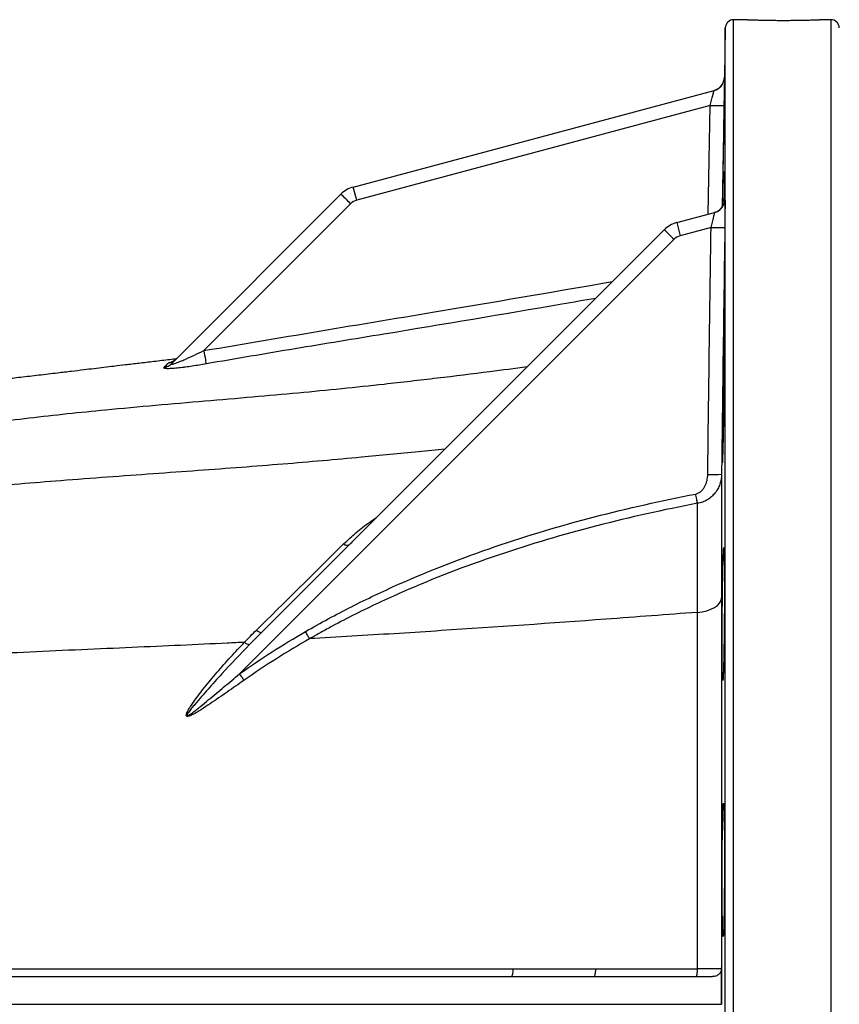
# Model space of a CAD drawing. Header units: millimetres. Extents: x 762 to 3564, y 267 to 3578.
# Tile 11 of 22: x 2140 to 2435, y 667 to 1022. Entities that reach past the tile are written whole.
import ezdxf

# ---------------------------------------------------------------- set-up
doc = ezdxf.new("R2010")
doc.units = ezdxf.units.MM

msp = doc.modelspace()

# ---------------------------------------------------------------- linework, layer by layer
at = {"color": 7, "linetype": 'Continuous', "lineweight": 25}
for p, q in [((2402.31, 1022.47), (2397.26, 1022.47)), ((2432.37, 1022.47), (2428.27, 1022.47)), ((2394.26, 1019.52), (2393.95, 1001.74)), ((2260.12, 962.13), (2390.25, 996.99)), ((2388.8, 991.52), (2261.39, 957.38)), ((2261.39, 957.38), (2260.12, 962.13)), ((2194.54, 898.44), (2255.64, 959.54)), ((2259.15, 956.09), (2206.21, 903.15)), ((2376.72, 949.31), (2390.42, 952.98)), ((2376.72, 949.31), (2377.99, 944.56)), ((2227.11, 801.59), (2372.23, 946.72)), ((2389.1, 947.54), (2377.99, 944.56)), ((2375.75, 943.27), (2219.1, 786.62)), ((2259.1, 833.61), (2259.67, 834.15)), ((2227.11, 801.59), (2226.46, 800.94)), ((1754.8, 677.47), (2317.14, 677.47)), ((2317.14, 677.47), (2317.26, 677.57)), ((2347.01, 677.47), (2347.1, 677.57)), ((2347.01, 677.47), (2389.7, 677.47)), ((1723.46, 667.47), (2392.87, 667.47)), ((2392.87, 667.47), (2392.91, 667.47))]:
    msp.add_line(p, q, dxfattribs=at)
at = {"color": 1, "linetype": 'Continuous', "lineweight": 25}
for p, q in [((2397.26, 667.47), (2397.26, 1022.47)), ((2432.37, 667.47), (2432.37, 1022.47)), ((2394.26, 667.47), (2394.26, 1019.52)), ((2393.92, 1001.22), (2393.95, 1001.74)), ((2388.12, 952.36), (2388.8, 991.52)), ((2394.02, 957.61), (2394.03, 957.71)), ((2226.46, 800.94), (2222.74, 797.17)), ((2394.26, 315.42), (2394.26, 667.47)), ((2397.26, 312.47), (2397.26, 667.47)), ((2432.37, 312.47), (2432.37, 667.47))]:
    msp.add_line(p, q, dxfattribs=at)
at = {"color": 1, "linetype": 'Continuous', "lineweight": 25, "flags": 128}
msp.add_lwpolyline([(2393.78, 991.52), (2393.61, 981.52), (2393.14, 954.95)], dxfattribs=at)
at = {"color": 7, "linetype": 'Continuous', "lineweight": 25, "flags": 128}
for points in [[(2206.21, 903.15), (2206.37, 902.29), (2206.51, 901.47), (2206.65, 900.69), (2206.78, 900), (2206.88, 899.4), (2206.97, 898.92), (2207.03, 898.57), (2207.06, 898.37)], [(2384.23, 848.12), (2384.17, 848.46), (2384.1, 848.84), (2384.02, 849.23), (2383.94, 849.65), (2383.85, 850.09), (2383.77, 850.53), (2383.68, 850.99), (2383.59, 851.45)], [(2384.21, 808.79), (2385.94, 808.99), (2387.58, 809.36), (2389.07, 809.88), (2390.37, 810.53), (2391.43, 811.29), (2392.22, 812.14), (2392.72, 813.05), (2392.91, 814)], [(2225.2, 802.37), (2225.55, 802.12), (2225.88, 801.92), (2226.17, 801.75), (2226.44, 801.63), (2226.67, 801.55), (2226.85, 801.52), (2227, 801.53), (2227.11, 801.59)], [(2244.36, 799.28), (2244.2, 799.56), (2244.02, 799.86), (2243.84, 800.17), (2243.66, 800.49), (2243.46, 800.82), (2243.27, 801.16), (2243.07, 801.5), (2242.87, 801.85)], [(2220.75, 784.31), (2220.56, 784.57), (2220.37, 784.84), (2220.17, 785.12), (2219.97, 785.41), (2219.75, 785.7), (2219.54, 786.01), (2219.32, 786.31), (2219.1, 786.62)]]:
    msp.add_lwpolyline(points, dxfattribs=at)
at = {"color": 7, "linetype": 'Continuous', "lineweight": 25}
for centre, radius, start, end in [((2397.26, 1019.47), 3, 90, 179), ((2432.37, 1019.47), 3, 1, 90), ((2388.95, 1001.82), 5, 285, 358.9719), ((2388.95, 1001.82), 5, 285, 353.0995), ((2391.33, 1065.72), 74.24, 268.0461, 271.8876), ((2262.71, 952.47), 10, 105, 135), ((2159.04, 857.7), 140.37, 44.5025, 46.5128), ((2262.68, 952.55), 5, 105, 135), ((2389.03, 957.78), 5, 285, 308.7076), ((2389.13, 957.81), 5, 285, 308.8234), ((2379.31, 939.65), 10, 105, 135), ((2275.64, 844.88), 140.37, 44.5025, 46.5128), ((2379.28, 939.73), 5, 105, 135), ((2391.39, 1023.28), 75.78, 268.2642, 272.0278), ((2191.17, 901.83), 4.78, 278.4196, 314.9263), ((2192.69, 903.53), 4.9, 278.2621, 314.9674), ((2390.06, 934.68), 76.18, 268.3981, 272.1419), ((2257.85, 835.02), 1.99, 232.263, 297.5985), ((2223.12, 800.47), 3.32, 227.9145, 263.5014)]:
    msp.add_arc(centre, radius, start, end, dxfattribs=at)
at = {"color": 1, "linetype": 'Continuous', "lineweight": 25}
for centre, start, end in [((2389.03, 957.78), 308.708, 359.1452), ((2389.13, 957.81), 308.8238, 359.1587)]:
    msp.add_arc(centre, 5, start, end, dxfattribs=at)
at = {"color": 7, "linetype": 'Continuous', "lineweight": 25}
for points, knots in [([(2402.31, 1022.47), (2402.35, 1022.47), (2402.42, 1022.47), (2402.99, 1022.45), (2403.88, 1022.42), (2405.1, 1022.38), (2406.62, 1022.34), (2408.37, 1022.3), (2410.33, 1022.26), (2412.42, 1022.24), (2414.61, 1022.23), (2416.8, 1022.23), (2418.97, 1022.25), (2421.01, 1022.28), (2422.91, 1022.31), (2424.58, 1022.35), (2426, 1022.39), (2427.11, 1022.43), (2427.87, 1022.45), (2428.28, 1022.47), (2428.28, 1022.47), (2428.27, 1022.47)], [0, 0, 0, 0, 0.052903, 0.107341, 0.160243, 0.214679, 0.267604, 0.322062, 0.375001, 0.429476, 0.48239, 0.536841, 0.589731, 0.644154, 0.697057, 0.751493, 0.804427, 0.858896, 0.911829, 0.9663, 1, 1, 1, 1]), ([(2393.95, 1001.74), (2393.95, 1001.74), (2393.95, 1001.72), (2393.95, 1001.65), (2393.95, 1001.6), (2393.95, 1001.4), (2393.94, 1001.19), (2393.94, 1000.8), (2393.94, 1000.66), (2393.93, 1000.33), (2393.93, 1000.15), (2393.92, 999.59), (2393.91, 999.16), (2393.9, 998.45), (2393.89, 998.19), (2393.89, 997.67), (2393.88, 997.41), (2393.87, 996.58), (2393.86, 995.99), (2393.84, 995.07), (2393.84, 994.76), (2393.83, 994.13), (2393.82, 993.81), (2393.8, 992.84), (2393.79, 992.18), (2393.78, 991.52)], [0, 0, 0, 0, 0.0625, 0.0625, 0.125, 0.125, 0.25, 0.25, 0.3125, 0.3125, 0.375, 0.375, 0.5, 0.5, 0.5625, 0.5625, 0.625, 0.625, 0.75, 0.75, 0.8125, 0.8125, 0.875, 0.875, 1, 1, 1, 1]), ([(2393.26, 955.16), (2393.27, 955.38), (2393.29, 956.38), (2393.34, 958.71), (2393.4, 962.07), (2393.47, 965.79), (2393.54, 969.72), (2393.61, 973.78), (2393.68, 977.82), (2393.74, 981.75), (2393.8, 985.45), (2393.85, 988.82), (2393.89, 991.74), (2393.92, 994.17), (2393.94, 996.01), (2393.95, 997.18), (2393.95, 997.69), (2393.94, 997.6), (2393.94, 997.58)], [0, 0, 0, 0, 0.018143, 0.086884, 0.155636, 0.224388, 0.293149, 0.361909, 0.430672, 0.499436, 0.568194, 0.636953, 0.705703, 0.774454, 0.843195, 0.911936, 0.980671, 1, 1, 1, 1]), ([(2388.8, 991.52), (2388.98, 992.2), (2389.16, 992.87), (2389.41, 993.82), (2389.49, 994.13), (2389.61, 994.57), (2389.65, 994.71), (2389.72, 994.99), (2389.76, 995.13), (2389.86, 995.52), (2389.92, 995.76), (2390.03, 996.18), (2390.08, 996.37), (2390.16, 996.67), (2390.2, 996.79), (2390.23, 996.91), (2390.23, 996.94), (2390.25, 996.98), (2390.25, 996.99), (2390.25, 996.99)], [0, 0, 0, 0, 0.25, 0.25, 0.375, 0.375, 0.4375, 0.4375, 0.5, 0.5, 0.625, 0.625, 0.75, 0.75, 0.875, 0.875, 0.9375, 0.9375, 1, 1, 1, 1]), ([(2393.89, 956.63), (2393.9, 957.36), (2393.92, 959.23), (2393.94, 961.76), (2393.95, 964.2), (2393.95, 966.04), (2393.94, 967.21), (2393.92, 967.72), (2393.91, 967.63), (2393.9, 967.61)], [0, 0, 0, 0, 0.10786, 0.276801, 0.445742, 0.614667, 0.783592, 0.952514, 1, 1, 1, 1]), ([(2394, 957.26), (2394, 957.23), (2393.99, 957.17), (2393.96, 956.91), (2393.86, 956.46), (2393.63, 955.74), (2393.12, 954.85), (2392.58, 954.18), (2392.19, 953.92), (2392.15, 953.89)], [0, 0, 0, 0, 0.085558, 0.154243, 0.259297, 0.422579, 0.678866, 0.963398, 1, 1, 1, 1]), ([(2394, 957.16), (2394.01, 957.33), (2394.01, 957.58), (2394.02, 957.6), (2394.02, 957.61)], [0, 0, 0, 0, 0.686439, 1, 1, 1, 1]), ([(2394.13, 957.74), (2394.13, 957.74), (2394.14, 957.67), (2394.14, 957.47), (2394.15, 957.39), (2394.15, 957.19), (2394.15, 957.08), (2394.15, 956.68), (2394.15, 956.37), (2394.15, 955.8), (2394.15, 955.6), (2394.15, 955.17), (2394.15, 954.94), (2394.15, 954.23), (2394.14, 953.72), (2394.13, 952.6), (2394.13, 952.02), (2394.12, 951.11), (2394.12, 950.8), (2394.11, 950.17), (2394.11, 949.84), (2394.09, 948.87), (2394.08, 948.22), (2394.08, 947.55)], [0, 0, 0, 0, 0.125, 0.125, 0.1875, 0.1875, 0.25, 0.25, 0.375, 0.375, 0.4375, 0.4375, 0.5, 0.5, 0.625, 0.625, 0.75, 0.75, 0.8125, 0.8125, 0.875, 0.875, 1, 1, 1, 1]), ([(2389.1, 947.54), (2389.19, 947.88), (2389.27, 948.21), (2389.44, 948.88), (2389.53, 949.2), (2389.69, 949.84), (2389.76, 950.14), (2389.91, 950.73), (2389.98, 951.01), (2390.07, 951.4), (2390.1, 951.52), (2390.16, 951.76), (2390.19, 951.87), (2390.26, 952.19), (2390.3, 952.37), (2390.37, 952.67), (2390.4, 952.79), (2390.42, 952.94), (2390.43, 952.98), (2390.42, 952.98)], [0, 0, 0, 0, 0.125, 0.125, 0.25, 0.25, 0.375, 0.375, 0.5, 0.5, 0.5625, 0.5625, 0.625, 0.625, 0.75, 0.75, 0.875, 0.875, 1, 1, 1, 1]), ([(2393.24, 862.75), (2393.25, 862.73), (2393.27, 862.65), (2393.32, 863.2), (2393.38, 864.41), (2393.45, 866.29), (2393.52, 868.75), (2393.59, 871.71), (2393.66, 875.1), (2393.73, 878.81), (2393.78, 882.75), (2393.84, 886.8), (2393.88, 890.85), (2393.91, 894.78), (2393.94, 898.47), (2393.95, 901.84), (2393.95, 904.77), (2393.94, 907.19), (2393.92, 909.03), (2393.89, 910.2), (2393.86, 910.71), (2393.84, 910.62), (2393.83, 910.6)], [0, 0, 0, 0, 0.01842, 0.072108, 0.125806, 0.179503, 0.233208, 0.286913, 0.34062, 0.394328, 0.448032, 0.501737, 0.555435, 0.609133, 0.662825, 0.716516, 0.770202, 0.823887, 0.877572, 0.931256, 0.984943, 1, 1, 1, 1]), ([(2393.8, 910.5), (2393.78, 910.35), (2393.76, 910.11), (2393.73, 909.47), (2393.71, 909.07), (2393.68, 908.33), (2393.67, 908.06), (2393.65, 907.49), (2393.64, 907.18), (2393.61, 906.22), (2393.59, 905.5), (2393.55, 903.91), (2393.53, 903.04), (2393.49, 901.21), (2393.47, 900.24), (2393.44, 898.71), (2393.43, 898.19), (2393.41, 897.12), (2393.4, 896.57), (2393.37, 894.91), (2393.35, 893.77), (2393.33, 892.62)], [0, 0, 0, 0, 0.125, 0.125, 0.25, 0.25, 0.3125, 0.3125, 0.375, 0.375, 0.5, 0.5, 0.625, 0.625, 0.75, 0.75, 0.8125, 0.8125, 0.875, 0.875, 1, 1, 1, 1]), ([(2194.54, 898.44), (2194.49, 898.4), (2194.46, 898.35), (2194.43, 898.28), (2194.43, 898.25), (2194.47, 898.22), (2194.52, 898.21), (2194.64, 898.21), (2194.72, 898.22), (2194.89, 898.26), (2194.99, 898.28), (2195.21, 898.34), (2195.32, 898.38), (2195.67, 898.49), (2195.91, 898.58), (2196.43, 898.77), (2196.7, 898.87), (2197.23, 899.08), (2197.5, 899.19), (2198.33, 899.53), (2198.89, 899.77), (2200.57, 900.5), (2201.69, 901.02), (2203.95, 902.07), (2205.09, 902.61), (2206.21, 903.15)], [0, 0, 0, 0, 0.03125, 0.03125, 0.0625, 0.0625, 0.09375, 0.09375, 0.125, 0.125, 0.15625, 0.15625, 0.1875, 0.1875, 0.25, 0.25, 0.3125, 0.3125, 0.375, 0.375, 0.5, 0.5, 0.75, 0.75, 1, 1, 1, 1]), ([(2196.25, 900.15), (2195.51, 900.07), (2192.81, 899.75), (2188.32, 899.21), (2182.99, 898.58), (2178.2, 898.01), (2174, 897.51), (2170.22, 897.06), (2166.58, 896.62), (2162.7, 896.16), (2158.31, 895.63), (2152.9, 894.99), (2146.77, 894.27), (2140.33, 893.52), (2134.35, 892.84), (2128.99, 892.23), (2124.19, 891.7), (2119.62, 891.21), (2115.02, 890.72), (2109.93, 890.19), (2104.65, 889.65), (2099.77, 889.16), (2094.94, 888.7), (2090.43, 888.28), (2085.9, 887.86), (2081.76, 887.49), (2078.48, 887.21), (2076.18, 887.02), (2074.76, 886.9), (2073.34, 886.78), (2071.84, 886.65), (2070.02, 886.5), (2067.62, 886.31), (2065.8, 886.16), (2064.78, 886.08)], [0, 0, 0, 0, 0.015109, 0.054764, 0.091423, 0.124139, 0.152902, 0.177763, 0.202377, 0.228731, 0.260128, 0.296549, 0.345777, 0.393569, 0.43767, 0.47805, 0.513978, 0.546729, 0.583479, 0.624216, 0.667117, 0.706839, 0.741998, 0.785373, 0.818284, 0.855334, 0.889765, 0.901791, 0.914028, 0.926159, 0.938174, 0.952588, 0.973208, 1, 1, 1, 1]), ([(2207.06, 898.37), (2206.22, 898.22), (2205.38, 898.08), (2203.71, 897.8), (2202.87, 897.67), (2201.23, 897.42), (2200.41, 897.3), (2199.21, 897.14), (2198.81, 897.09), (2198.02, 896.99), (2197.63, 896.95), (2196.48, 896.82), (2195.74, 896.75), (2194.71, 896.68), (2194.38, 896.67), (2193.75, 896.64), (2193.46, 896.64), (2193.07, 896.64), (2192.94, 896.65), (2192.71, 896.66), (2192.59, 896.67), (2192.29, 896.7), (2192.13, 896.73), (2191.95, 896.79), (2191.91, 896.81), (2191.83, 896.86), (2191.81, 896.88), (2191.78, 896.97), (2191.8, 897.03), (2191.87, 897.1)], [0, 0, 0, 0, 0.125, 0.125, 0.25, 0.25, 0.375, 0.375, 0.4375, 0.4375, 0.5, 0.5, 0.625, 0.625, 0.6875, 0.6875, 0.75, 0.75, 0.78125, 0.78125, 0.8125, 0.8125, 0.875, 0.875, 0.90625, 0.90625, 0.9375, 0.9375, 1, 1, 1, 1]), ([(2196.08, 900.01), (2196, 899.92), (2195.77, 899.69), (2195.37, 899.42), (2195.01, 899.22), (2194.81, 899.13), (2194.8, 899.13), (2194.79, 899.12)], [0, 0, 0, 0, 0.145513, 0.407378, 0.631821, 0.82301, 1, 1, 1, 1]), ([(2393.17, 879.96), (2393.16, 878.83), (2393.15, 877.73), (2393.13, 875.6), (2393.12, 874.57), (2393.12, 872.58), (2393.11, 871.64), (2393.11, 870.32), (2393.11, 869.89), (2393.11, 869.06), (2393.11, 868.67), (2393.11, 867.53), (2393.12, 866.85), (2393.12, 865.93), (2393.13, 865.64), (2393.13, 865.09), (2393.14, 864.84), (2393.15, 864.14), (2393.16, 863.76), (2393.18, 863.17), (2393.19, 862.95), (2393.21, 862.82)], [0, 0, 0, 0, 0.125, 0.125, 0.25, 0.25, 0.375, 0.375, 0.4375, 0.4375, 0.5, 0.5, 0.625, 0.625, 0.6875, 0.6875, 0.75, 0.75, 0.875, 0.875, 1, 1, 1, 1]), ([(2383.59, 851.45), (2383.78, 851.49), (2383.96, 851.54), (2384.31, 851.67), (2384.48, 851.74), (2384.81, 851.92), (2384.97, 852.02), (2385.27, 852.23), (2385.42, 852.35), (2385.83, 852.73), (2386.08, 853), (2386.53, 853.6), (2386.72, 853.92), (2387.07, 854.58), (2387.22, 854.92), (2387.47, 855.62), (2387.58, 855.98), (2387.83, 857.05), (2387.92, 857.79), (2387.93, 858.54)], [0, 0, 0, 0, 0.0625, 0.0625, 0.125, 0.125, 0.1875, 0.1875, 0.25, 0.25, 0.375, 0.375, 0.5, 0.5, 0.625, 0.625, 0.75, 0.75, 1, 1, 1, 1]), ([(2392.9, 858.56), (2392.89, 857.95), (2392.84, 857.35), (2392.63, 856.16), (2392.47, 855.57), (2392.18, 854.71), (2392.07, 854.43), (2391.82, 853.87), (2391.69, 853.6), (2391.25, 852.8), (2390.92, 852.29), (2390.35, 851.57), (2390.15, 851.34), (2389.73, 850.89), (2389.51, 850.68), (2388.81, 850.06), (2388.31, 849.69), (2387.51, 849.21), (2387.23, 849.07), (2386.66, 848.8), (2386.37, 848.68), (2385.78, 848.46), (2385.48, 848.37), (2384.86, 848.22), (2384.55, 848.16), (2384.23, 848.12)], [0, 0, 0, 0, 0.125, 0.125, 0.25, 0.25, 0.3125, 0.3125, 0.375, 0.375, 0.5, 0.5, 0.5625, 0.5625, 0.625, 0.625, 0.75, 0.75, 0.8125, 0.8125, 0.875, 0.875, 0.9375, 0.9375, 1, 1, 1, 1]), ([(2392.9, 858.56), (2392.9, 851.8), (2392.91, 844.69), (2392.91, 829.79), (2392.91, 822.05), (2392.91, 814)], [0, 0, 0, 0, 0.5, 0.5, 1, 1, 1, 1]), ([(2242.87, 801.85), (2248.31, 805), (2253.84, 807.98), (2262.25, 812.25), (2265.07, 813.63), (2270.74, 816.32), (2273.59, 817.63), (2287.88, 823.97), (2299.5, 828.47), (2323.05, 836.52), (2334.98, 840.06), (2359.1, 846.34), (2371.29, 849.08), (2383.59, 851.45)], [0, 0, 0, 0, 0.125, 0.125, 0.1875, 0.1875, 0.25, 0.25, 0.5, 0.5, 0.75, 0.75, 1, 1, 1, 1]), ([(2384.23, 848.12), (2372.02, 845.77), (2359.91, 843.07), (2335.96, 836.88), (2324.1, 833.4), (2300.7, 825.48), (2289.14, 821.06), (2274.93, 814.81), (2272.1, 813.53), (2266.46, 810.88), (2263.65, 809.52), (2258.07, 806.72), (2255.3, 805.29), (2251.17, 803.08), (2249.12, 801.96), (2246.74, 800.62), (2245.55, 799.95), (2245.04, 799.66), (2244.7, 799.47), (2244.53, 799.37), (2244.36, 799.28)], [0, 0, 0, 0, 0.25, 0.25, 0.5, 0.5, 0.75, 0.75, 0.8125, 0.8125, 0.875, 0.875, 0.9375, 0.9375, 0.96875, 0.984375, 0.992188, 0.996094, 0.996094, 1, 1, 1, 1]), ([(2384.21, 808.79), (2384.21, 809.67), (2384.21, 810.54), (2384.21, 812.29), (2384.21, 814.9), (2384.21, 817.47), (2384.21, 822.58), (2384.21, 825.92), (2384.21, 830.85), (2384.22, 832.48), (2384.22, 835.7), (2384.22, 837.29), (2384.23, 842.02), (2384.23, 845.1), (2384.23, 848.12)], [0, 0, 0, 0, 0.0625, 0.0625, 0.125, 0.25, 0.25, 0.5, 0.5, 0.625, 0.625, 0.75, 0.75, 1, 1, 1, 1]), ([(2225.2, 802.37), (2227.88, 805.02), (2230.55, 807.66), (2235.86, 812.91), (2238.5, 815.52), (2246.36, 823.3), (2251.53, 828.41), (2256.63, 833.44)], [0, 0, 0, 0, 0.25, 0.25, 0.5, 0.5, 1, 1, 1, 1]), ([(2393.13, 791.23), (2393.14, 790.11), (2393.15, 789.12), (2393.17, 787.82), (2393.18, 787.41), (2393.2, 786.67), (2393.21, 786.33), (2393.24, 785.43), (2393.26, 784.98), (2393.29, 784.59), (2393.29, 784.53), (2393.3, 784.41), (2393.31, 784.36), (2393.33, 784.24), (2393.34, 784.21), (2393.38, 784.21), (2393.4, 784.36), (2393.44, 784.74), (2393.44, 784.83), (2393.46, 785.02), (2393.46, 785.13), (2393.48, 785.47), (2393.51, 786), (2393.54, 786.67), (2393.56, 787.22), (2393.57, 787.41), (2393.58, 787.82), (2393.59, 788.03), (2393.62, 789.13), (2393.65, 790.12), (2393.69, 791.78), (2393.7, 792.36), (2393.72, 793.28), (2393.72, 793.59), (2393.73, 794.23), (2393.74, 794.55), (2393.77, 796.18), (2393.79, 797.56), (2393.82, 799.73), (2393.83, 800.48), (2393.85, 801.99), (2393.86, 802.75), (2393.88, 805.05), (2393.89, 806.61), (2393.91, 808.99), (2393.92, 809.78), (2393.93, 811.34), (2393.93, 812.11), (2393.94, 813.64), (2393.94, 814.4), (2393.94, 815.91), (2393.95, 816.66), (2393.95, 818.84), (2393.95, 820.22), (2393.94, 822.18), (2393.94, 822.81), (2393.94, 824.04), (2393.93, 824.62), (2393.92, 826.28), (2393.91, 827.27), (2393.89, 828.59), (2393.89, 829), (2393.87, 829.74), (2393.86, 830.08), (2393.85, 830.67), (2393.84, 830.94), (2393.82, 831.28), (2393.82, 831.39), (2393.81, 831.58), (2393.8, 831.67), (2393.78, 832.05), (2393.76, 832.21), (2393.72, 832.21), (2393.71, 832.17), (2393.69, 832.06), (2393.68, 832.01), (2393.67, 831.89), (2393.66, 831.82), (2393.63, 831.44), (2393.61, 830.99), (2393.57, 830.24), (2393.56, 830.08), (2393.55, 829.74), (2393.54, 829.57), (2393.52, 829.01), (2393.51, 828.6), (2393.47, 827.3), (2393.44, 826.31), (2393.4, 824.64), (2393.39, 824.05), (2393.36, 822.84), (2393.35, 822.21), (2393.33, 820.91), (2393.31, 820.24), (2393.29, 818.85), (2393.28, 818.13), (2393.24, 815.95), (2393.22, 814.46), (2393.2, 812.15), (2393.19, 811.37), (2393.17, 809.79), (2393.17, 809.01), (2393.15, 806.66), (2393.14, 805.1), (2393.12, 802.78), (2393.12, 802.01), (2393.11, 800.51), (2393.11, 799.77), (2393.11, 798.32), (2393.11, 797.62), (2393.11, 796.23), (2393.11, 795.55), (2393.12, 793.58), (2393.12, 792.36), (2393.13, 791.23)], [0, 0, 0, 0, 0.03125, 0.03125, 0.046875, 0.046875, 0.0625, 0.0625, 0.09375, 0.09375, 0.101562, 0.101562, 0.109375, 0.109375, 0.125, 0.125, 0.15625, 0.15625, 0.164062, 0.164062, 0.171875, 0.171875, 0.1875, 0.203125, 0.203125, 0.210937, 0.210937, 0.21875, 0.21875, 0.25, 0.25, 0.265625, 0.265625, 0.273437, 0.273437, 0.28125, 0.28125, 0.3125, 0.3125, 0.328125, 0.328125, 0.34375, 0.34375, 0.375, 0.375, 0.390625, 0.390625, 0.40625, 0.40625, 0.421875, 0.421875, 0.4375, 0.4375, 0.46875, 0.46875, 0.484375, 0.484375, 0.5, 0.5, 0.53125, 0.53125, 0.546875, 0.546875, 0.5625, 0.5625, 0.578125, 0.578125, 0.585937, 0.585937, 0.59375, 0.59375, 0.625, 0.625, 0.640625, 0.640625, 0.648437, 0.648437, 0.65625, 0.65625, 0.6875, 0.6875, 0.695312, 0.695312, 0.703125, 0.703125, 0.71875, 0.71875, 0.75, 0.75, 0.765625, 0.765625, 0.78125, 0.78125, 0.796875, 0.796875, 0.8125, 0.8125, 0.84375, 0.84375, 0.859375, 0.859375, 0.875, 0.875, 0.90625, 0.90625, 0.921875, 0.921875, 0.9375, 0.9375, 0.953125, 0.953125, 0.96875, 0.96875, 1, 1, 1, 1]), ([(2392.91, 814), (2392.91, 808.54), (2392.91, 802.98), (2392.91, 791.67), (2392.91, 785.91), (2392.91, 774.2), (2392.91, 768.25), (2392.91, 759.18), (2392.91, 756.12), (2392.91, 749.99), (2392.91, 746.91), (2392.91, 737.63), (2392.91, 731.38), (2392.91, 721.93), (2392.91, 718.77), (2392.91, 712.41), (2392.91, 709.22), (2392.91, 699.63), (2392.91, 693.23), (2392.91, 680.38), (2392.91, 673.93), (2392.91, 667.47)], [0, 0, 0, 0, 0.125, 0.125, 0.25, 0.25, 0.375, 0.375, 0.4375, 0.4375, 0.5, 0.5, 0.625, 0.625, 0.6875, 0.6875, 0.75, 0.75, 0.875, 0.875, 1, 1, 1, 1]), ([(2384.21, 808.79), (2373.21, 807.95), (2342.63, 805.67), (2301.95, 802.8), (2266.69, 800.58), (2250.72, 799.64), (2244.97, 799.31), (2244.36, 799.28)], [0.1171937, 0.1171937, 0.1171937, 0.1171937, 0.1875, 0.3125, 0.375, 0.40625, 0.409904, 0.409904, 0.409904, 0.409904]), ([(2384.21, 680.32), (2384.21, 686), (2384.21, 691.66), (2384.21, 700.12), (2384.21, 702.94), (2384.21, 708.57), (2384.21, 711.38), (2384.21, 725.38), (2384.21, 736.41), (2384.21, 749.96), (2384.21, 752.66), (2384.21, 758.03), (2384.21, 760.69), (2384.21, 768.62), (2384.21, 773.83), (2384.21, 784.09), (2384.21, 789.14), (2384.21, 796.6), (2384.21, 799.06), (2384.21, 802.73), (2384.21, 804.56), (2384.21, 806.68), (2384.21, 807.58), (2384.21, 808.18), (2384.21, 808.49), (2384.21, 808.79)], [0, 0, 0, 0, 0.125, 0.125, 0.1875, 0.1875, 0.25, 0.25, 0.5, 0.5, 0.5625, 0.5625, 0.625, 0.625, 0.75, 0.75, 0.875, 0.875, 0.9375, 0.9375, 0.96875, 0.984375, 0.992188, 0.992188, 1, 1, 1, 1]), ([(2244.36, 799.28), (2240.32, 796.96), (2236.32, 794.56), (2228.44, 789.57), (2224.56, 786.99), (2220.75, 784.31)], [0, 0, 0, 0, 0.5, 0.5, 1, 1, 1, 1]), ([(2220.89, 798.01), (2218.82, 797.9), (2211.32, 797.53), (2197.92, 796.89), (2174.51, 795.84), (2149.78, 794.77), (2124.85, 793.59), (2106.44, 792.64), (2089.05, 791.64), (2071.94, 790.5), (2055.3, 789.24), (2038.25, 787.82), (2016.48, 785.86), (1979.04, 782.15), (1948.34, 778.63), (1928.73, 776.29)], [0.4566143, 0.4566143, 0.4566143, 0.4566143, 0.46875, 0.5, 0.53125, 0.59375, 0.625, 0.65625, 0.6875, 0.7159861, 0.75, 0.78125, 0.8125, 0.875, 1, 1, 1, 1]), ([(2220.75, 784.31), (2218.71, 782.88), (2216.67, 781.46), (2212.59, 778.62), (2210.54, 777.21), (2207.44, 775.14), (2206.41, 774.46), (2204.83, 773.46), (2204.3, 773.14), (2203.24, 772.51), (2202.7, 772.2), (2201.88, 771.78), (2201.6, 771.65), (2201.18, 771.48), (2201.03, 771.42), (2200.74, 771.34), (2200.6, 771.3), (2200.38, 771.28), (2200.3, 771.28), (2200.16, 771.3), (2200.1, 771.32), (2199.99, 771.4), (2199.95, 771.46), (2199.91, 771.58), (2199.9, 771.65), (2199.9, 771.86), (2199.93, 772), (2200.02, 772.28), (2200.07, 772.42), (2200.24, 772.84), (2200.38, 773.11), (2200.67, 773.64), (2200.83, 773.91), (2201.31, 774.68), (2201.64, 775.19), (2202.67, 776.7), (2203.39, 777.68), (2204.86, 779.63), (2205.61, 780.59), (2207.89, 783.45), (2209.45, 785.33), (2212.63, 789.04), (2214.25, 790.86), (2217.53, 794.47), (2219.2, 796.25), (2220.89, 798.01)], [0, 0, 0, 0, 0.125, 0.125, 0.25, 0.25, 0.3125, 0.3125, 0.34375, 0.34375, 0.375, 0.375, 0.390625, 0.390625, 0.398437, 0.398437, 0.40625, 0.40625, 0.410156, 0.410156, 0.414062, 0.414062, 0.417969, 0.417969, 0.421875, 0.421875, 0.429687, 0.429687, 0.4375, 0.4375, 0.453125, 0.453125, 0.46875, 0.46875, 0.5, 0.5, 0.5625, 0.5625, 0.625, 0.625, 0.75, 0.75, 0.875, 0.875, 1, 1, 1, 1]), ([(2222.74, 797.17), (2219.34, 793.68), (2215.98, 790.15), (2211.02, 784.77), (2209.39, 782.96), (2206.96, 780.23), (2206.15, 779.31), (2204.55, 777.47), (2203.76, 776.55), (2202.6, 775.14), (2202.21, 774.67), (2201.64, 773.95), (2201.46, 773.71), (2201.09, 773.23), (2200.91, 772.98), (2200.65, 772.61), (2200.56, 772.48), (2200.4, 772.23), (2200.32, 772.1), (2200.22, 771.9), (2200.19, 771.83), (2200.16, 771.73), (2200.15, 771.69), (2200.14, 771.62), (2200.14, 771.59), (2200.18, 771.53), (2200.21, 771.52), (2200.28, 771.52), (2200.32, 771.53), (2200.43, 771.55), (2200.5, 771.58), (2200.7, 771.68), (2200.83, 771.76), (2201.09, 771.92), (2201.22, 772), (2201.6, 772.26), (2201.85, 772.43), (2202.59, 772.98), (2203.07, 773.35), (2204.04, 774.1), (2204.51, 774.48), (2205.95, 775.63), (2206.89, 776.41), (2209.73, 778.75), (2211.6, 780.32), (2215.36, 783.46), (2217.23, 785.04), (2219.1, 786.62)], [0, 0, 0, 0, 0.25, 0.25, 0.375, 0.375, 0.4375, 0.4375, 0.5, 0.5, 0.53125, 0.53125, 0.546875, 0.546875, 0.5625, 0.5625, 0.570313, 0.570313, 0.578125, 0.578125, 0.582031, 0.582031, 0.583984, 0.583984, 0.585938, 0.585938, 0.587891, 0.587891, 0.589844, 0.589844, 0.59375, 0.59375, 0.601563, 0.601563, 0.609375, 0.609375, 0.625, 0.625, 0.65625, 0.65625, 0.6875, 0.6875, 0.75, 0.75, 0.875, 0.875, 1, 1, 1, 1]), ([(2393.2, 698.99), (2393.21, 697.87), (2393.23, 696.88), (2393.26, 695.58), (2393.28, 695.17), (2393.3, 694.43), (2393.31, 694.09), (2393.35, 693.19), (2393.37, 692.73), (2393.41, 692.35), (2393.41, 692.28), (2393.43, 692.17), (2393.43, 692.12), (2393.45, 692), (2393.47, 691.96), (2393.51, 691.96), (2393.53, 692.12), (2393.57, 692.5), (2393.58, 692.59), (2393.59, 692.78), (2393.6, 692.89), (2393.62, 693.23), (2393.64, 693.75), (2393.67, 694.42), (2393.69, 694.98), (2393.69, 695.17), (2393.71, 695.58), (2393.71, 695.79), (2393.74, 696.89), (2393.76, 697.88), (2393.8, 699.54), (2393.81, 700.12), (2393.82, 701.04), (2393.83, 701.35), (2393.83, 701.98), (2393.84, 702.3), (2393.86, 703.94), (2393.88, 705.31), (2393.9, 707.49), (2393.9, 708.24), (2393.91, 709.75), (2393.92, 710.51), (2393.93, 712.81), (2393.94, 714.37), (2393.95, 716.75), (2393.95, 717.53), (2393.95, 719.09), (2393.95, 719.87), (2393.95, 721.4), (2393.95, 722.16), (2393.94, 723.67), (2393.94, 724.42), (2393.93, 726.6), (2393.92, 727.98), (2393.91, 729.94), (2393.9, 730.57), (2393.89, 731.79), (2393.88, 732.38), (2393.86, 734.04), (2393.84, 735.03), (2393.81, 736.35), (2393.8, 736.76), (2393.78, 737.5), (2393.77, 737.83), (2393.75, 738.43), (2393.74, 738.7), (2393.72, 739.04), (2393.71, 739.14), (2393.7, 739.34), (2393.69, 739.42), (2393.66, 739.81), (2393.64, 739.96), (2393.6, 739.97), (2393.58, 739.93), (2393.56, 739.81), (2393.56, 739.76), (2393.54, 739.65), (2393.54, 739.58), (2393.5, 739.2), (2393.47, 738.75), (2393.44, 738), (2393.43, 737.84), (2393.42, 737.5), (2393.41, 737.32), (2393.39, 736.77), (2393.38, 736.36), (2393.34, 735.06), (2393.32, 734.07), (2393.29, 732.67), (2393.28, 732.39), (2393.27, 731.8), (2393.27, 731.5), (2393.25, 730.6), (2393.24, 729.97), (2393.22, 728.67), (2393.21, 728), (2393.19, 726.61), (2393.18, 725.89), (2393.16, 723.71), (2393.15, 722.21), (2393.13, 719.91), (2393.13, 719.13), (2393.12, 717.55), (2393.12, 716.77), (2393.11, 714.41), (2393.11, 712.86), (2393.11, 710.54), (2393.11, 709.77), (2393.12, 708.26), (2393.12, 707.52), (2393.13, 706.08), (2393.13, 705.37), (2393.14, 703.99), (2393.15, 703.31), (2393.16, 701.33), (2393.18, 700.11), (2393.2, 698.99)], [0, 0, 0, 0, 0.03125, 0.03125, 0.046875, 0.046875, 0.0625, 0.0625, 0.09375, 0.09375, 0.101562, 0.101562, 0.109375, 0.109375, 0.125, 0.125, 0.15625, 0.15625, 0.164062, 0.164062, 0.171875, 0.171875, 0.1875, 0.203125, 0.203125, 0.210937, 0.210937, 0.21875, 0.21875, 0.25, 0.25, 0.265625, 0.265625, 0.273438, 0.273438, 0.28125, 0.28125, 0.3125, 0.3125, 0.328125, 0.328125, 0.34375, 0.34375, 0.375, 0.375, 0.390625, 0.390625, 0.40625, 0.40625, 0.421875, 0.421875, 0.4375, 0.4375, 0.46875, 0.46875, 0.484375, 0.484375, 0.5, 0.5, 0.53125, 0.53125, 0.546875, 0.546875, 0.5625, 0.5625, 0.578125, 0.578125, 0.585938, 0.585938, 0.59375, 0.59375, 0.625, 0.625, 0.640625, 0.640625, 0.648437, 0.648437, 0.65625, 0.65625, 0.6875, 0.6875, 0.695312, 0.695312, 0.703125, 0.703125, 0.71875, 0.71875, 0.75, 0.75, 0.757812, 0.757812, 0.765625, 0.765625, 0.78125, 0.78125, 0.796875, 0.796875, 0.8125, 0.8125, 0.84375, 0.84375, 0.859375, 0.859375, 0.875, 0.875, 0.90625, 0.90625, 0.921875, 0.921875, 0.9375, 0.9375, 0.953125, 0.953125, 0.96875, 0.96875, 1, 1, 1, 1]), ([(1919.03, 687.01), (1919.64, 687.01), (1920.88, 687), (1922.77, 686.98), (1924.72, 686.96), (1926.71, 686.93), (1928.76, 686.9), (1930.86, 686.87), (1933.02, 686.83), (1935.24, 686.78), (1937.5, 686.74), (1939.83, 686.68), (1942.21, 686.62), (1944.65, 686.55), (1947.15, 686.48), (1949.71, 686.41), (1952.33, 686.32), (1955.01, 686.24), (1957.75, 686.14), (1962.75, 685.96), (1970.87, 685.65), (1983.15, 685.13), (1994.7, 684.61), (2007.83, 684), (2021.04, 683.39), (2036.63, 682.68), (2054.89, 681.91), (2075.92, 681.16), (2096.83, 680.62), (2113.44, 680.38), (2123.59, 680.31), (2132.31, 680.3), (2141.06, 680.3), (2149.64, 680.3), (2158.81, 680.31), (2169.25, 680.31), (2185.79, 680.31), (2200.37, 680.31), (2210.79, 680.31), (2215.2, 680.31), (2219.63, 680.31), (2224.09, 680.31), (2228.6, 680.31), (2233.14, 680.31), (2237.73, 680.31), (2242.37, 680.31), (2247.06, 680.31), (2251.8, 680.31), (2256.59, 680.32), (2261.42, 680.32), (2266.3, 680.32), (2271.23, 680.32), (2276.2, 680.32), (2281.23, 680.32), (2286.3, 680.32), (2291.43, 680.32), (2296.6, 680.32), (2301.82, 680.32), (2307.1, 680.32), (2312.43, 680.32), (2316, 680.32), (2317.79, 680.32)], [0, 0, 0, 0, 0.005765, 0.011672, 0.017721, 0.023912, 0.030245, 0.03672, 0.043338, 0.050098, 0.057001, 0.064047, 0.071236, 0.078568, 0.086044, 0.093664, 0.101429, 0.109339, 0.117394, 0.125595, 0.153314, 0.187991, 0.230648, 0.250241, 0.296567, 0.338083, 0.374632, 0.439774, 0.499432, 0.531349, 0.562212, 0.573384, 0.594523, 0.625281, 0.634687, 0.6597, 0.699103, 0.750649, 0.760707, 0.770782, 0.780893, 0.791057, 0.801285, 0.811587, 0.821972, 0.832447, 0.843011, 0.853663, 0.864399, 0.875218, 0.88612, 0.897108, 0.908181, 0.919341, 0.93059, 0.941929, 0.953359, 0.96488, 0.976493, 0.9882, 1, 1, 1, 1]), ([(2317.79, 680.32), (2318.62, 680.32), (2320.27, 680.32), (2322.74, 680.32), (2325.22, 680.32), (2327.69, 680.31), (2330.15, 680.31), (2332.59, 680.3), (2335.89, 680.31), (2339.81, 680.31), (2344, 680.32), (2346.49, 680.32), (2347.54, 680.32)], [0, 0, 0, 0, 0.08361, 0.16707, 0.250387, 0.333564, 0.416605, 0.499516, 0.57905, 0.749625, 0.894767, 1, 1, 1, 1]), ([(2383.82, 677.47), (2383.87, 677.47), (2383.92, 677.53), (2384.01, 677.81), (2384.05, 678.02), (2384.13, 678.57), (2384.16, 678.91), (2384.2, 679.61), (2384.21, 679.98), (2384.21, 680.32)], [0, 0, 0, 0, 0.25, 0.25, 0.5, 0.5, 0.75, 0.75, 1, 1, 1, 1]), ([(2384.21, 680.32), (2384.78, 680.33), (2385.33, 680.33), (2386.4, 680.33), (2386.93, 680.34), (2387.95, 680.34), (2388.43, 680.35), (2389.33, 680.36), (2389.75, 680.36), (2390.54, 680.38), (2390.89, 680.38), (2391.52, 680.4), (2391.8, 680.4), (2392.27, 680.42), (2392.45, 680.43), (2392.73, 680.44), (2392.83, 680.45), (2392.88, 680.46)], [0, 0, 0, 0, 0.125, 0.125, 0.25, 0.25, 0.375, 0.375, 0.5, 0.5, 0.625, 0.625, 0.75, 0.75, 0.875, 0.875, 1, 1, 1, 1]), ([(2392.88, 680.46), (2392.88, 680.25), (2392.85, 680.05), (2392.77, 679.64), (2392.7, 679.45), (2392.53, 679.07), (2392.43, 678.9), (2392.19, 678.57), (2392.05, 678.42), (2391.75, 678.15), (2391.58, 678.03), (2391.24, 677.82), (2391.06, 677.74), (2390.68, 677.6), (2390.49, 677.55), (2390.1, 677.49), (2389.9, 677.47), (2389.7, 677.47)], [0, 0, 0, 0, 0.125, 0.125, 0.25, 0.25, 0.375, 0.375, 0.5, 0.5, 0.625, 0.625, 0.75, 0.75, 0.875, 0.875, 1, 1, 1, 1])]:
    msp.add_open_spline(points, degree=3, knots=knots, dxfattribs=at)
for points in [[(2394.03, 957.71), (2394.06, 957.72), (2394.09, 957.73), (2394.13, 957.74)], [(2387.93, 858.54), (2388.28, 888.2), (2388.68, 917.87), (2389.1, 947.54)], [(2394.08, 947.55), (2393.82, 929.24), (2393.57, 910.93), (2393.33, 892.62)], [(2191.87, 897.1), (2192.49, 897.73), (2192.99, 898.26), (2193.39, 898.67)], [(2393.33, 892.62), (2393.27, 888.4), (2393.22, 884.18), (2393.17, 879.96)], [(2393.17, 879.96), (2393.08, 872.83), (2392.99, 865.69), (2392.9, 858.56)], [(2220.89, 798.01), (2222.31, 799.48), (2223.75, 800.93), (2225.2, 802.37)], [(2219.1, 786.62), (2226.78, 792.07), (2234.72, 797.13), (2242.87, 801.85)], [(2347.54, 680.32), (2359.8, 680.32), (2372.01, 680.32), (2384.21, 680.32)], [(2392.87, 667.47), (2392.86, 671.8), (2392.87, 676.13), (2392.88, 680.46)], [(2317.14, 677.47), (2327.11, 677.47), (2337.08, 677.47), (2347.01, 677.47)]]:
    msp.add_open_spline(points, degree=3, dxfattribs=at)
at = {"color": 1, "linetype": 'Continuous', "lineweight": 25}
for points, knots in [([(2206.21, 903.15), (2221.01, 905.66), (2250.59, 910.69), (2299.76, 918.77), (2334.07, 924.7), (2353.6, 928.08)], [0, 0, 0, 0, 0.301135, 0.602277, 1, 1, 1, 1]), ([(2347.52, 922), (2343.44, 921.3), (2318.01, 916.9), (2281.89, 910.79), (2239.1, 903.87), (2217.74, 900.2), (2207.06, 898.37)], [0, 0, 0, 0, 0.0870808, 0.5435363, 0.7717713, 1, 1, 1, 1]), ([(2193.39, 898.67), (2193.43, 898.71), (2193.48, 898.74), (2193.64, 898.82), (2193.74, 898.86), (2194.1, 898.99), (2194.41, 899.08), (2194.77, 899.18)], [0, 0, 0, 0, 0.25, 0.25, 0.5, 0.5, 1, 1, 1, 1]), ([(2322.78, 897.26), (2318.31, 896.68), (2307.44, 895.25), (2290.23, 893.15), (2272.42, 891.11), (2255.73, 889.33), (2239.93, 887.81), (2223.49, 886.35), (2206.34, 884.89), (2188.66, 883.37), (2167.52, 881.43), (2143.52, 878.94), (2116.77, 875.36), (2090.28, 871), (2063.96, 866.07), (2037.83, 860.68), (2012.04, 854.99), (1995.32, 851.07), (1986.99, 849.11)], [0, 0, 0, 0, 0.036964, 0.089822, 0.143754, 0.187103, 0.232225, 0.280209, 0.330909, 0.383879, 0.438253, 0.521648, 0.60236, 0.681979, 0.761767, 0.84154, 0.921028, 1, 1, 1, 1]), ([(2293.2, 867.68), (2290.02, 867.35), (2279.89, 866.3), (2265.17, 864.89), (2248.87, 863.41), (2234.44, 862.18), (2219.49, 861.02), (2203.93, 859.87), (2187.82, 858.71), (2171.31, 857.52), (2150.24, 855.93), (2125.31, 853.86), (2096.76, 850.86), (2068.78, 847.25), (2041.2, 843.22), (2013.98, 838.84), (1987.24, 834.23), (1969.97, 831.06), (1961.36, 829.48)], [0, 0, 0, 0, 0.026437, 0.084285, 0.124119, 0.16515, 0.208381, 0.253982, 0.301751, 0.351243, 0.401796, 0.492078, 0.578962, 0.663866, 0.748495, 0.832802, 0.916662, 1, 1, 1, 1]), ([(2256.63, 833.44), (2258.1, 834.82), (2261.06, 837.58), (2265.1, 840.73), (2267.68, 842.44), (2268.51, 843)], [0, 0, 0, 0, 0.403008, 0.806228, 1, 1, 1, 1]), ([(2317.38, 677.67), (2317.43, 677.77), (2317.49, 677.92), (2317.59, 678.28), (2317.64, 678.51), (2317.71, 678.99), (2317.74, 679.26), (2317.78, 679.79), (2317.79, 680.06), (2317.79, 680.32)], [0, 0, 0, 0, 0.25, 0.25, 0.5, 0.5, 0.75, 0.75, 1, 1, 1, 1]), ([(2347.2, 677.67), (2347.24, 677.77), (2347.29, 677.92), (2347.37, 678.28), (2347.41, 678.51), (2347.47, 678.99), (2347.5, 679.26), (2347.53, 679.79), (2347.54, 680.06), (2347.54, 680.32)], [0, 0, 0, 0, 0.25, 0.25, 0.5, 0.5, 0.75, 0.75, 1, 1, 1, 1])]:
    msp.add_open_spline(points, degree=3, knots=knots, dxfattribs=at)

doc.saveas('drawing.dxf')
